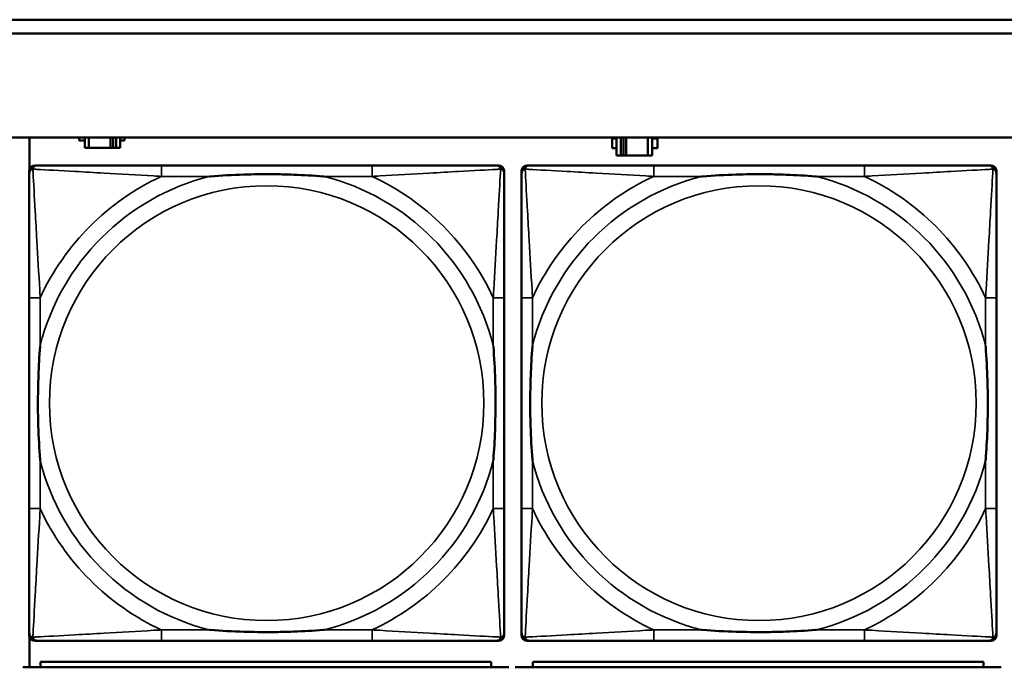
# Model space of a CAD drawing. Header units: inches. Extents: x 0.2 to 58.8, y 1.7 to 68.8.
# Tile 115 of 256: x 28 to 29.4, y 52.3 to 53.2. Entities that reach past the tile are written whole.
import ezdxf

# ---------------------------------------------------------------- set-up
doc = ezdxf.new("R2010")
doc.units = ezdxf.units.IN
doc.header["$MEASUREMENT"] = 0
doc.layers.add('Visible (ANSI)', color=7, linetype='Continuous', lineweight=50)
doc.layers.add('Visible Narrow (ANSI)', color=7, linetype='Continuous', lineweight=35)

msp = doc.modelspace()

# ---------------------------------------------------------------- linework, layer by layer
at = {"layer": 'Visible (ANSI)'}
for p, q in [((22.2594, 53.2363), (29.6465, 53.2363)), ((29.6465, 53.2163), (22.2594, 53.2163)), ((22.2594, 53.0663), (39.3535, 53.0663)), ((27.9794, 53.021), (27.9794, 53.0663)), ((28.0509, 53.0622), (28.0509, 53.0663)), ((28.059, 53.0663), (28.059, 53.0517)), ((28.0649, 53.0517), (28.0649, 53.0663)), ((28.0962, 53.0517), (28.0962, 53.0663)), ((28.1002, 53.0663), (28.1002, 53.0517)), ((28.1042, 53.0663), (28.1042, 53.0517)), ((28.11, 53.0517), (28.11, 53.0663)), ((28.1165, 53.0663), (28.1165, 53.0622)), ((28.8261, 53.0663), (28.8261, 53.0408)), ((28.8319, 53.0408), (28.8319, 53.0663)), ((28.8359, 53.0408), (28.8359, 53.0663)), ((28.84, 53.0663), (28.84, 53.0408)), ((28.8713, 53.0663), (28.8713, 53.0408)), ((28.8771, 53.0408), (28.8771, 53.0663)), ((28.059, 53.0622), (28.0509, 53.0622)), ((28.1165, 53.0622), (28.11, 53.0622)), ((28.8196, 53.0513), (28.8196, 53.0653)), ((28.8196, 53.0653), (28.8261, 53.0653)), ((28.8771, 53.0653), (28.8852, 53.0653)), ((28.8852, 53.0653), (28.8852, 53.0513)), ((28.059, 53.0517), (28.0649, 53.0517)), ((28.0962, 53.0517), (28.0649, 53.0517)), ((28.1002, 53.0517), (28.0962, 53.0517)), ((28.1042, 53.0517), (28.1002, 53.0517)), ((28.1042, 53.0517), (28.11, 53.0517)), ((28.8261, 53.0513), (28.8196, 53.0513)), ((28.8261, 53.0408), (28.8319, 53.0408)), ((28.8359, 53.0408), (28.8319, 53.0408)), ((28.84, 53.0408), (28.8359, 53.0408)), ((28.8713, 53.0408), (28.84, 53.0408)), ((28.8713, 53.0408), (28.8771, 53.0408)), ((28.8852, 53.0513), (28.8771, 53.0513)), ((27.9868, 53.0262), (27.9907, 53.0262)), ((28.4734, 53.0262), (28.1695, 53.0262)), ((28.6521, 53.0262), (28.6561, 53.0262)), ((28.6968, 53.0262), (28.7007, 53.0262)), ((29.1834, 53.0262), (28.8795, 53.0262)), ((29.3621, 53.0262), (29.3661, 53.0262)), ((27.9789, 52.349), (27.9789, 53.0183)), ((28.6639, 53.0183), (28.6639, 53.0144)), ((28.6889, 52.349), (28.6889, 53.0183)), ((29.3739, 53.0183), (29.3739, 53.0144)), ((27.9789, 52.8357), (27.9789, 52.5317)), ((28.6639, 52.5317), (28.6639, 52.8357)), ((28.6889, 52.8357), (28.6889, 52.5317)), ((29.3739, 52.5317), (29.3739, 52.8357)), ((27.9794, 52.303), (27.9794, 52.3464)), ((28.6639, 52.353), (28.6639, 52.349)), ((29.3739, 52.353), (29.3739, 52.349)), ((28.6561, 52.3412), (27.9868, 52.3412)), ((28.1695, 52.3412), (28.4734, 52.3412)), ((29.3661, 52.3412), (28.6968, 52.3412)), ((28.8795, 52.3412), (29.1834, 52.3412)), ((28.6707, 52.303), (27.9697, 52.303)), ((28.6452, 52.311), (27.9952, 52.311)), ((27.9952, 52.303), (27.9952, 52.311)), ((28.6452, 52.311), (28.6452, 52.303)), ((29.3807, 52.303), (28.6797, 52.303)), ((29.3552, 52.311), (28.7052, 52.311)), ((28.7052, 52.303), (28.7052, 52.311)), ((29.3552, 52.311), (29.3552, 52.303))]:
    msp.add_line(p, q, dxfattribs=at)
for centre, radius, start, end in [((27.9907, 53.0144), 0.0118, 90, 180), ((27.9868, 53.0183), 0.00787, 90, 180), ((28.6521, 53.0144), 0.0118, 0, 90), ((28.6561, 53.0183), 0.00787, 0, 90), ((28.7007, 53.0144), 0.0118, 90, 180), ((28.6968, 53.0183), 0.00787, 90, 180), ((29.3621, 53.0144), 0.0118, 0, 90), ((29.3661, 53.0183), 0.00787, 0, 90), ((27.9907, 52.353), 0.0118, 180, 270), ((27.9868, 52.349), 0.00787, 180, 270), ((28.6521, 52.353), 0.0118, 270, 360), ((28.6561, 52.349), 0.00787, 270, 0), ((28.7007, 52.353), 0.0118, 180, 270), ((28.6968, 52.349), 0.00787, 180, 270), ((29.3621, 52.353), 0.0118, 270, 360), ((29.3661, 52.349), 0.00787, 270, 0)]:
    msp.add_arc(centre, radius, start, end, dxfattribs=at)
for points, knots in [([(28.1695, 53.0262), (28.1659, 53.0262), (28.1623, 53.0262), (28.1587, 53.0262), (28.1255, 53.0262), (28.0918, 53.0262), (28.0609, 53.0262), (28.034, 53.0262), (28.0084, 53.0262), (27.995, 53.0262), (27.9934, 53.0262), (27.992, 53.0262), (27.9907, 53.0262)], [0, 0, 0, 0, 0.0272471, 0.0272471, 0.0272471, 0.2790553, 0.2790553, 0.2790553, 0.4988354, 0.4988354, 0.4988354, 0.5252205, 0.5252205, 0.5252205, 0.5252205]), ([(28.6521, 53.0262), (28.6373, 53.0262), (28.5957, 53.0262), (28.555, 53.0262), (28.5285, 53.0262), (28.5006, 53.0262), (28.4734, 53.0262)], [-0.5252205, -0.5252205, -0.5252205, -0.5252205, -0.20743, -0.20743, -0.20743, 0, 0, 0, 0]), ([(28.8795, 53.0262), (28.8759, 53.0262), (28.8723, 53.0262), (28.8687, 53.0262), (28.8355, 53.0262), (28.8018, 53.0262), (28.7709, 53.0262), (28.744, 53.0262), (28.7184, 53.0262), (28.705, 53.0262), (28.7034, 53.0262), (28.702, 53.0262), (28.7007, 53.0262)], [0, 0, 0, 0, 0.0272471, 0.0272471, 0.0272471, 0.2790553, 0.2790553, 0.2790553, 0.4988354, 0.4988354, 0.4988354, 0.5252205, 0.5252205, 0.5252205, 0.5252205]), ([(29.3621, 53.0262), (29.3473, 53.0262), (29.3057, 53.0262), (29.265, 53.0262), (29.2385, 53.0262), (29.2106, 53.0262), (29.1834, 53.0262)], [-0.5252205, -0.5252205, -0.5252205, -0.5252205, -0.20743, -0.20743, -0.20743, 0, 0, 0, 0]), ([(27.9789, 53.0144), (27.9789, 52.9995), (27.9789, 52.9579), (27.9789, 52.9173), (27.9789, 52.8907), (27.9789, 52.8629), (27.9789, 52.8357)], [-0.5252205, -0.5252205, -0.5252205, -0.5252205, -0.20743, -0.20743, -0.20743, 0, 0, 0, 0]), ([(28.2387, 53.0105), (28.2391, 53.0105), (28.2396, 53.0105), (28.2561, 53.0118), (28.2721, 53.0126), (28.2951, 53.0133), (28.3018, 53.0135), (28.311, 53.0136), (28.3134, 53.0136), (28.3175, 53.0136), (28.3191, 53.0136), (28.3222, 53.0136), (28.3238, 53.0136), (28.3273, 53.0136), (28.3294, 53.0136), (28.3356, 53.0136), (28.3397, 53.0135), (28.3494, 53.0133), (28.355, 53.0131), (28.3748, 53.0124), (28.3888, 53.0116), (28.4033, 53.0105), (28.4037, 53.0105), (28.4042, 53.0105)], [-0.416114, -0.416114, -0.416114, -0.416114, -0.4127691, -0.4127691, -0.2896446, -0.2896446, -0.2388934, -0.2388934, -0.2201881, -0.2201881, -0.2080204, -0.2080204, -0.196499, -0.196499, -0.1809939, -0.1809939, -0.149741, -0.149741, -0.1073162, -0.1073162, 0, 0, 0.0033356, 0.0033356, 0.0033356, 0.0033356]), ([(28.6639, 52.8357), (28.6639, 52.8392), (28.6639, 52.8428), (28.6639, 52.8464), (28.6639, 52.8796), (28.6639, 52.9133), (28.6639, 52.9442), (28.6639, 52.9711), (28.6639, 52.9967), (28.6639, 53.0101), (28.6639, 53.0117), (28.6639, 53.0132), (28.6639, 53.0144)], [0, 0, 0, 0, 0.0272471, 0.0272471, 0.0272471, 0.2790553, 0.2790553, 0.2790553, 0.4988354, 0.4988354, 0.4988354, 0.5252205, 0.5252205, 0.5252205, 0.5252205]), ([(28.6889, 53.0144), (28.6889, 52.9995), (28.6889, 52.9579), (28.6889, 52.9173), (28.6889, 52.8907), (28.6889, 52.8629), (28.6889, 52.8357)], [-0.5252205, -0.5252205, -0.5252205, -0.5252205, -0.20743, -0.20743, -0.20743, 0, 0, 0, 0]), ([(28.9487, 53.0105), (28.9491, 53.0105), (28.9496, 53.0105), (28.9661, 53.0118), (28.9821, 53.0126), (29.0051, 53.0133), (29.0118, 53.0135), (29.021, 53.0136), (29.0234, 53.0136), (29.0275, 53.0136), (29.0291, 53.0136), (29.0322, 53.0136), (29.0338, 53.0136), (29.0373, 53.0136), (29.0394, 53.0136), (29.0456, 53.0136), (29.0497, 53.0135), (29.0594, 53.0133), (29.065, 53.0131), (29.0848, 53.0124), (29.0988, 53.0116), (29.1133, 53.0105), (29.1137, 53.0105), (29.1142, 53.0105)], [-0.416114, -0.416114, -0.416114, -0.416114, -0.4127691, -0.4127691, -0.2896446, -0.2896446, -0.2388934, -0.2388934, -0.2201881, -0.2201881, -0.2080204, -0.2080204, -0.196499, -0.196499, -0.1809939, -0.1809939, -0.149741, -0.149741, -0.1073162, -0.1073162, 0, 0, 0.0033356, 0.0033356, 0.0033356, 0.0033356]), ([(29.3739, 52.8357), (29.3739, 52.8392), (29.3739, 52.8428), (29.3739, 52.8464), (29.3739, 52.8796), (29.3739, 52.9133), (29.3739, 52.9442), (29.3739, 52.9711), (29.3739, 52.9967), (29.3739, 53.0101), (29.3739, 53.0117), (29.3739, 53.0132), (29.3739, 53.0144)], [0, 0, 0, 0, 0.0272471, 0.0272471, 0.0272471, 0.2790553, 0.2790553, 0.2790553, 0.4988354, 0.4988354, 0.4988354, 0.5252205, 0.5252205, 0.5252205, 0.5252205]), ([(27.9947, 52.601), (27.9946, 52.6014), (27.9946, 52.6018), (27.9934, 52.6183), (27.9925, 52.6344), (27.9918, 52.6573), (27.9916, 52.664), (27.9915, 52.6732), (27.9915, 52.6757), (27.9915, 52.6798), (27.9915, 52.6814), (27.9915, 52.6845), (27.9915, 52.686), (27.9915, 52.6896), (27.9915, 52.6916), (27.9916, 52.6978), (27.9916, 52.702), (27.9918, 52.7117), (27.992, 52.7173), (27.9927, 52.7371), (27.9935, 52.7511), (27.9946, 52.7656), (27.9946, 52.766), (27.9947, 52.7664)], [-0.416114, -0.416114, -0.416114, -0.416114, -0.4127691, -0.4127691, -0.2896446, -0.2896446, -0.2388934, -0.2388934, -0.2201881, -0.2201881, -0.2080204, -0.2080204, -0.196499, -0.196499, -0.1809939, -0.1809939, -0.149741, -0.149741, -0.1073162, -0.1073162, 0, 0, 0.0033356, 0.0033356, 0.0033356, 0.0033356]), ([(28.6482, 52.7664), (28.6482, 52.766), (28.6483, 52.7656), (28.6495, 52.7491), (28.6504, 52.733), (28.6511, 52.7101), (28.6512, 52.7034), (28.6513, 52.6942), (28.6514, 52.6917), (28.6514, 52.6876), (28.6514, 52.686), (28.6514, 52.6829), (28.6514, 52.6814), (28.6514, 52.6778), (28.6514, 52.6757), (28.6513, 52.6696), (28.6512, 52.6654), (28.651, 52.6557), (28.6509, 52.6501), (28.6502, 52.6303), (28.6494, 52.6163), (28.6483, 52.6018), (28.6482, 52.6014), (28.6482, 52.601)], [-0.416114, -0.416114, -0.416114, -0.416114, -0.4127691, -0.4127691, -0.2896446, -0.2896446, -0.2388934, -0.2388934, -0.2201881, -0.2201881, -0.2080204, -0.2080204, -0.196499, -0.196499, -0.1809939, -0.1809939, -0.149741, -0.149741, -0.1073162, -0.1073162, 0, 0, 0.0033356, 0.0033356, 0.0033356, 0.0033356]), ([(28.7047, 52.601), (28.7046, 52.6014), (28.7046, 52.6018), (28.7034, 52.6183), (28.7025, 52.6344), (28.7018, 52.6573), (28.7016, 52.664), (28.7015, 52.6732), (28.7015, 52.6757), (28.7015, 52.6798), (28.7015, 52.6814), (28.7015, 52.6845), (28.7015, 52.686), (28.7015, 52.6896), (28.7015, 52.6916), (28.7016, 52.6978), (28.7016, 52.702), (28.7018, 52.7117), (28.702, 52.7173), (28.7027, 52.7371), (28.7035, 52.7511), (28.7046, 52.7656), (28.7046, 52.766), (28.7047, 52.7664)], [-0.416114, -0.416114, -0.416114, -0.416114, -0.4127691, -0.4127691, -0.2896446, -0.2896446, -0.2388934, -0.2388934, -0.2201881, -0.2201881, -0.2080204, -0.2080204, -0.196499, -0.196499, -0.1809939, -0.1809939, -0.149741, -0.149741, -0.1073162, -0.1073162, 0, 0, 0.0033356, 0.0033356, 0.0033356, 0.0033356]), ([(29.3582, 52.7664), (29.3582, 52.766), (29.3583, 52.7656), (29.3595, 52.7491), (29.3604, 52.733), (29.3611, 52.7101), (29.3612, 52.7034), (29.3613, 52.6942), (29.3614, 52.6917), (29.3614, 52.6876), (29.3614, 52.686), (29.3614, 52.6829), (29.3614, 52.6814), (29.3614, 52.6778), (29.3614, 52.6757), (29.3613, 52.6696), (29.3612, 52.6654), (29.361, 52.6557), (29.3609, 52.6501), (29.3602, 52.6303), (29.3594, 52.6163), (29.3583, 52.6018), (29.3582, 52.6014), (29.3582, 52.601)], [-0.416114, -0.416114, -0.416114, -0.416114, -0.4127691, -0.4127691, -0.2896446, -0.2896446, -0.2388934, -0.2388934, -0.2201881, -0.2201881, -0.2080204, -0.2080204, -0.196499, -0.196499, -0.1809939, -0.1809939, -0.149741, -0.149741, -0.1073162, -0.1073162, 0, 0, 0.0033356, 0.0033356, 0.0033356, 0.0033356]), ([(27.9789, 52.5317), (27.9789, 52.5045), (27.9789, 52.4767), (27.9789, 52.4501), (27.9789, 52.4095), (27.9789, 52.3679), (27.9789, 52.353)], [3.9382945, 3.9382945, 3.9382945, 3.9382945, 4.1457245, 4.1457245, 4.1457245, 4.463515, 4.463515, 4.463515, 4.463515]), ([(28.6639, 52.353), (28.6639, 52.3679), (28.6639, 52.4095), (28.6639, 52.4501), (28.6639, 52.4767), (28.6639, 52.5045), (28.6639, 52.5317)], [-0.5252205, -0.5252205, -0.5252205, -0.5252205, -0.20743, -0.20743, -0.20743, 0, 0, 0, 0]), ([(28.6889, 52.5317), (28.6889, 52.5045), (28.6889, 52.4767), (28.6889, 52.4501), (28.6889, 52.4095), (28.6889, 52.3679), (28.6889, 52.353)], [3.9382945, 3.9382945, 3.9382945, 3.9382945, 4.1457245, 4.1457245, 4.1457245, 4.463515, 4.463515, 4.463515, 4.463515]), ([(29.3739, 52.353), (29.3739, 52.3679), (29.3739, 52.4095), (29.3739, 52.4501), (29.3739, 52.4767), (29.3739, 52.5045), (29.3739, 52.5317)], [-0.5252205, -0.5252205, -0.5252205, -0.5252205, -0.20743, -0.20743, -0.20743, 0, 0, 0, 0]), ([(28.4042, 52.3569), (28.4037, 52.3569), (28.4033, 52.3569), (28.3888, 52.3558), (28.3748, 52.355), (28.355, 52.3543), (28.3494, 52.3541), (28.3397, 52.3539), (28.3356, 52.3538), (28.3294, 52.3538), (28.3273, 52.3538), (28.3238, 52.3538), (28.3222, 52.3538), (28.3191, 52.3538), (28.3175, 52.3538), (28.3134, 52.3538), (28.311, 52.3538), (28.3018, 52.3539), (28.2951, 52.3541), (28.2721, 52.3548), (28.2561, 52.3556), (28.2396, 52.3569), (28.2391, 52.3569), (28.2387, 52.3569)], [-0.4149464, -0.4149464, -0.4149464, -0.4149464, -0.41162, -0.41162, -0.3046026, -0.3046026, -0.2622958, -0.2622958, -0.23113, -0.23113, -0.215668, -0.215668, -0.2041787, -0.2041787, -0.1920448, -0.1920448, -0.1733916, -0.1733916, -0.1227817, -0.1227817, 0, 0, 0.0033356, 0.0033356, 0.0033356, 0.0033356]), ([(29.1142, 52.3569), (29.1137, 52.3569), (29.1133, 52.3569), (29.0988, 52.3558), (29.0848, 52.355), (29.065, 52.3543), (29.0594, 52.3541), (29.0497, 52.3539), (29.0456, 52.3538), (29.0394, 52.3538), (29.0373, 52.3538), (29.0338, 52.3538), (29.0322, 52.3538), (29.0291, 52.3538), (29.0275, 52.3538), (29.0234, 52.3538), (29.021, 52.3538), (29.0118, 52.3539), (29.0051, 52.3541), (28.9821, 52.3548), (28.9661, 52.3556), (28.9496, 52.3569), (28.9491, 52.3569), (28.9487, 52.3569)], [-0.4149464, -0.4149464, -0.4149464, -0.4149464, -0.41162, -0.41162, -0.3046026, -0.3046026, -0.2622958, -0.2622958, -0.23113, -0.23113, -0.215668, -0.215668, -0.2041787, -0.2041787, -0.1920448, -0.1920448, -0.1733916, -0.1733916, -0.1227817, -0.1227817, 0, 0, 0.0033356, 0.0033356, 0.0033356, 0.0033356]), ([(27.9907, 52.3412), (28.0056, 52.3412), (28.0472, 52.3412), (28.0879, 52.3412), (28.1144, 52.3412), (28.1423, 52.3412), (28.1695, 52.3412)], [-0.5252205, -0.5252205, -0.5252205, -0.5252205, -0.20743, -0.20743, -0.20743, 0, 0, 0, 0]), ([(28.4734, 52.3412), (28.5006, 52.3412), (28.5285, 52.3412), (28.555, 52.3412), (28.5957, 52.3412), (28.6373, 52.3412), (28.6521, 52.3412)], [3.9382945, 3.9382945, 3.9382945, 3.9382945, 4.1457245, 4.1457245, 4.1457245, 4.463515, 4.463515, 4.463515, 4.463515]), ([(28.7007, 52.3412), (28.7156, 52.3412), (28.7572, 52.3412), (28.7979, 52.3412), (28.8244, 52.3412), (28.8523, 52.3412), (28.8795, 52.3412)], [-0.5252205, -0.5252205, -0.5252205, -0.5252205, -0.20743, -0.20743, -0.20743, 0, 0, 0, 0]), ([(29.1834, 52.3412), (29.2106, 52.3412), (29.2385, 52.3412), (29.265, 52.3412), (29.3057, 52.3412), (29.3473, 52.3412), (29.3621, 52.3412)], [3.9382945, 3.9382945, 3.9382945, 3.9382945, 4.1457245, 4.1457245, 4.1457245, 4.463515, 4.463515, 4.463515, 4.463515])]:
    msp.add_open_spline(points, degree=3, knots=knots, dxfattribs=at)
at = {"layer": 'Visible Narrow (ANSI)'}
for p, q in [((28.1695, 53.0262), (28.1695, 53.0105)), ((28.4734, 53.0262), (28.4734, 53.0105)), ((28.8795, 53.0262), (28.8795, 53.0105)), ((29.1834, 53.0262), (29.1834, 53.0105)), ((28.1695, 53.0105), (28.2387, 53.0105)), ((28.4042, 53.0105), (28.4734, 53.0105)), ((28.8795, 53.0105), (28.9487, 53.0105)), ((29.1142, 53.0105), (29.1834, 53.0105)), ((27.9947, 52.8357), (27.9789, 52.8357)), ((27.9947, 52.7664), (27.9947, 52.8357)), ((28.6639, 52.8357), (28.6482, 52.8357)), ((28.6482, 52.8357), (28.6482, 52.7664)), ((28.7047, 52.8357), (28.6889, 52.8357)), ((28.7047, 52.7664), (28.7047, 52.8357)), ((29.3739, 52.8357), (29.3582, 52.8357)), ((29.3582, 52.8357), (29.3582, 52.7664)), ((27.9947, 52.5317), (27.9947, 52.601)), ((28.6482, 52.601), (28.6482, 52.5317)), ((28.7047, 52.5317), (28.7047, 52.601)), ((29.3582, 52.601), (29.3582, 52.5317)), ((27.9947, 52.5317), (27.9789, 52.5317)), ((28.6639, 52.5317), (28.6482, 52.5317)), ((28.7047, 52.5317), (28.6889, 52.5317)), ((29.3739, 52.5317), (29.3582, 52.5317)), ((28.1695, 52.3569), (28.1695, 52.3412)), ((28.2387, 52.3569), (28.1695, 52.3569)), ((28.4734, 52.3569), (28.4042, 52.3569)), ((28.4734, 52.3569), (28.4734, 52.3412)), ((28.8795, 52.3569), (28.8795, 52.3412)), ((28.9487, 52.3569), (28.8795, 52.3569)), ((29.1834, 52.3569), (29.1142, 52.3569)), ((29.1834, 52.3569), (29.1834, 52.3412))]:
    msp.add_line(p, q, dxfattribs=at)
for centre in [(28.3214, 52.6837), (29.0314, 52.6837)]:
    msp.add_circle(centre, 0.3133, dxfattribs=at)
for centre, radius, start, end in [((28.3214, 52.6837), 0.3371, 104.2103, 165.7897), ((28.3214, 52.6837), 0.3604, 114.9407, 155.0593), ((28.3214, 52.6837), 0.3371, 14.2103, 75.7897), ((28.3214, 52.6837), 0.3604, 24.9407, 65.0593), ((29.0314, 52.6837), 0.3371, 104.2103, 165.7897), ((29.0314, 52.6837), 0.3604, 114.9407, 155.0593), ((29.0314, 52.6837), 0.3371, 14.2103, 75.7897), ((29.0314, 52.6837), 0.3604, 24.9407, 65.0593), ((28.3214, 52.6837), 0.3371, 194.2103, 255.7897), ((28.3214, 52.6837), 0.3371, 284.2103, 345.7897), ((29.0314, 52.6837), 0.3371, 194.2103, 255.7897), ((29.0314, 52.6837), 0.3371, 284.2103, 345.7897), ((28.3214, 52.6837), 0.3604, 204.9407, 245.0593), ((28.3214, 52.6837), 0.3604, 294.9407, 335.0593), ((29.0314, 52.6837), 0.3604, 204.9407, 245.0593), ((29.0314, 52.6837), 0.3604, 294.9407, 335.0593)]:
    msp.add_arc(centre, radius, start, end, dxfattribs=at)
for points, knots in [([(27.9842, 53.0209), (27.9844, 53.0215), (27.9846, 53.0221), (27.9851, 53.0231), (27.9855, 53.0236), (27.9861, 53.0243), (27.9863, 53.0246), (27.9867, 53.0249), (27.9869, 53.025), (27.9872, 53.0253), (27.9875, 53.0254), (27.9881, 53.0257), (27.9886, 53.0259), (27.9896, 53.0261), (27.9901, 53.0262), (27.9907, 53.0262)], [-0.00012419, -0.00012419, -0.00012419, -0.00012419, 0.00449537, 0.00449537, 0.00977487, 0.00977487, 0.01307456, 0.01307456, 0.0147244, 0.0147244, 0.01736415, 0.01736415, 0.02158775, 0.02158775, 0.02627331, 0.02627331, 0.02627331, 0.02627331]), ([(28.6521, 53.0262), (28.6527, 53.0262), (28.6533, 53.0261), (28.6543, 53.0259), (28.6547, 53.0257), (28.6554, 53.0254), (28.6556, 53.0253), (28.656, 53.025), (28.6561, 53.0249), (28.6565, 53.0246), (28.6568, 53.0243), (28.6574, 53.0236), (28.6577, 53.0231), (28.6583, 53.0221), (28.6585, 53.0215), (28.6587, 53.0209)], [-0.02627331, -0.02627331, -0.02627331, -0.02627331, -0.02158775, -0.02158775, -0.01736415, -0.01736415, -0.0147244, -0.0147244, -0.01307456, -0.01307456, -0.00977487, -0.00977487, -0.00449537, -0.00449537, 0.00012419, 0.00012419, 0.00012419, 0.00012419]), ([(28.6942, 53.0209), (28.6944, 53.0215), (28.6946, 53.0221), (28.6951, 53.0231), (28.6955, 53.0236), (28.6961, 53.0243), (28.6963, 53.0246), (28.6967, 53.0249), (28.6969, 53.025), (28.6972, 53.0253), (28.6975, 53.0254), (28.6981, 53.0257), (28.6986, 53.0259), (28.6996, 53.0261), (28.7001, 53.0262), (28.7007, 53.0262)], [-0.00012419, -0.00012419, -0.00012419, -0.00012419, 0.00449537, 0.00449537, 0.00977487, 0.00977487, 0.01307456, 0.01307456, 0.0147244, 0.0147244, 0.01736415, 0.01736415, 0.02158775, 0.02158775, 0.02627331, 0.02627331, 0.02627331, 0.02627331]), ([(29.3621, 53.0262), (29.3627, 53.0262), (29.3633, 53.0261), (29.3643, 53.0259), (29.3647, 53.0257), (29.3654, 53.0254), (29.3656, 53.0253), (29.366, 53.025), (29.3661, 53.0249), (29.3665, 53.0246), (29.3668, 53.0243), (29.3674, 53.0236), (29.3677, 53.0231), (29.3683, 53.0221), (29.3685, 53.0215), (29.3687, 53.0209)], [-0.02627331, -0.02627331, -0.02627331, -0.02627331, -0.02158775, -0.02158775, -0.01736415, -0.01736415, -0.0147244, -0.0147244, -0.01307456, -0.01307456, -0.00977487, -0.00977487, -0.00449537, -0.00449537, 0.00012419, 0.00012419, 0.00012419, 0.00012419]), ([(27.9789, 53.0144), (27.9789, 53.015), (27.979, 53.0156), (27.9792, 53.0166), (27.9794, 53.017), (27.9797, 53.0177), (27.9799, 53.0179), (27.9801, 53.0183), (27.9802, 53.0184), (27.9806, 53.0188), (27.9808, 53.0191), (27.9815, 53.0197), (27.982, 53.02), (27.9831, 53.0205), (27.9836, 53.0208), (27.9842, 53.0209)], [-0.02627331, -0.02627331, -0.02627331, -0.02627331, -0.02158775, -0.02158775, -0.01736415, -0.01736415, -0.0147244, -0.0147244, -0.01307456, -0.01307456, -0.00977487, -0.00977487, -0.00449537, -0.00449537, 0.00012419, 0.00012419, 0.00012419, 0.00012419]), ([(27.9947, 52.8357), (27.9945, 52.8394), (27.9943, 52.8432), (27.9927, 52.8705), (27.9913, 52.8947), (27.9891, 52.9326), (27.9883, 52.9466), (27.9863, 52.9818), (27.9852, 53.002), (27.9844, 53.0174), (27.9843, 53.0192), (27.9842, 53.0209)], [0, 0, 0, 0, 0.0278591, 0.0278591, 0.201273, 0.201273, 0.3066357, 0.3066357, 0.475216, 0.475216, 0.5007189, 0.5007189, 0.5007189, 0.5007189]), ([(27.9842, 53.0209), (27.9859, 53.0208), (27.9877, 53.0207), (28.0032, 53.0199), (28.0233, 53.0188), (28.0585, 53.0169), (28.0726, 53.016), (28.1104, 53.0138), (28.1346, 53.0124), (28.162, 53.0109), (28.1657, 53.0107), (28.1695, 53.0105)], [-0.5007189, -0.5007189, -0.5007189, -0.5007189, -0.475216, -0.475216, -0.3066357, -0.3066357, -0.201273, -0.201273, -0.0278591, -0.0278591, 0, 0, 0, 0]), ([(28.4734, 53.0105), (28.4771, 53.0107), (28.4809, 53.0109), (28.5083, 53.0124), (28.5325, 53.0138), (28.5703, 53.016), (28.5843, 53.0169), (28.6196, 53.0188), (28.6397, 53.0199), (28.6551, 53.0207), (28.657, 53.0208), (28.6587, 53.0209)], [0, 0, 0, 0, 0.0278591, 0.0278591, 0.201273, 0.201273, 0.3066357, 0.3066357, 0.475216, 0.475216, 0.5007189, 0.5007189, 0.5007189, 0.5007189]), ([(28.6587, 53.0209), (28.6586, 53.0192), (28.6585, 53.0174), (28.6577, 53.002), (28.6566, 52.9818), (28.6546, 52.9466), (28.6538, 52.9326), (28.6516, 52.8947), (28.6501, 52.8705), (28.6486, 52.8432), (28.6484, 52.8394), (28.6482, 52.8357)], [-0.5007189, -0.5007189, -0.5007189, -0.5007189, -0.475216, -0.475216, -0.3066357, -0.3066357, -0.201273, -0.201273, -0.0278591, -0.0278591, 0, 0, 0, 0]), ([(28.6587, 53.0209), (28.6593, 53.0208), (28.6598, 53.0205), (28.6608, 53.02), (28.6613, 53.0197), (28.662, 53.0191), (28.6623, 53.0188), (28.6626, 53.0184), (28.6627, 53.0183), (28.663, 53.0179), (28.6631, 53.0177), (28.6635, 53.017), (28.6636, 53.0166), (28.6639, 53.0156), (28.6639, 53.015), (28.6639, 53.0144)], [-0.00012419, -0.00012419, -0.00012419, -0.00012419, 0.00449537, 0.00449537, 0.00977487, 0.00977487, 0.01307456, 0.01307456, 0.0147244, 0.0147244, 0.01736415, 0.01736415, 0.02158775, 0.02158775, 0.02627331, 0.02627331, 0.02627331, 0.02627331]), ([(28.6889, 53.0144), (28.6889, 53.015), (28.689, 53.0156), (28.6892, 53.0166), (28.6894, 53.017), (28.6897, 53.0177), (28.6899, 53.0179), (28.6901, 53.0183), (28.6902, 53.0184), (28.6906, 53.0188), (28.6908, 53.0191), (28.6915, 53.0197), (28.692, 53.02), (28.6931, 53.0205), (28.6936, 53.0208), (28.6942, 53.0209)], [-0.02627331, -0.02627331, -0.02627331, -0.02627331, -0.02158775, -0.02158775, -0.01736415, -0.01736415, -0.0147244, -0.0147244, -0.01307456, -0.01307456, -0.00977487, -0.00977487, -0.00449537, -0.00449537, 0.00012419, 0.00012419, 0.00012419, 0.00012419]), ([(28.7047, 52.8357), (28.7045, 52.8394), (28.7043, 52.8432), (28.7027, 52.8705), (28.7013, 52.8947), (28.6991, 52.9326), (28.6983, 52.9466), (28.6963, 52.9818), (28.6952, 53.002), (28.6944, 53.0174), (28.6943, 53.0192), (28.6942, 53.0209)], [0, 0, 0, 0, 0.0278591, 0.0278591, 0.201273, 0.201273, 0.3066357, 0.3066357, 0.475216, 0.475216, 0.5007189, 0.5007189, 0.5007189, 0.5007189]), ([(28.6942, 53.0209), (28.6959, 53.0208), (28.6977, 53.0207), (28.7132, 53.0199), (28.7333, 53.0188), (28.7685, 53.0169), (28.7826, 53.016), (28.8204, 53.0138), (28.8446, 53.0124), (28.872, 53.0109), (28.8757, 53.0107), (28.8795, 53.0105)], [-0.5007189, -0.5007189, -0.5007189, -0.5007189, -0.475216, -0.475216, -0.3066357, -0.3066357, -0.201273, -0.201273, -0.0278591, -0.0278591, 0, 0, 0, 0]), ([(29.1834, 53.0105), (29.1871, 53.0107), (29.1909, 53.0109), (29.2183, 53.0124), (29.2425, 53.0138), (29.2803, 53.016), (29.2943, 53.0169), (29.3296, 53.0188), (29.3497, 53.0199), (29.3651, 53.0207), (29.367, 53.0208), (29.3687, 53.0209)], [0, 0, 0, 0, 0.0278591, 0.0278591, 0.201273, 0.201273, 0.3066357, 0.3066357, 0.475216, 0.475216, 0.5007189, 0.5007189, 0.5007189, 0.5007189]), ([(29.3687, 53.0209), (29.3686, 53.0192), (29.3685, 53.0174), (29.3677, 53.002), (29.3666, 52.9818), (29.3646, 52.9466), (29.3638, 52.9326), (29.3616, 52.8947), (29.3601, 52.8705), (29.3586, 52.8432), (29.3584, 52.8394), (29.3582, 52.8357)], [-0.5007189, -0.5007189, -0.5007189, -0.5007189, -0.475216, -0.475216, -0.3066357, -0.3066357, -0.201273, -0.201273, -0.0278591, -0.0278591, 0, 0, 0, 0]), ([(29.3687, 53.0209), (29.3693, 53.0208), (29.3698, 53.0205), (29.3708, 53.02), (29.3713, 53.0197), (29.372, 53.0191), (29.3723, 53.0188), (29.3726, 53.0184), (29.3727, 53.0183), (29.373, 53.0179), (29.3731, 53.0177), (29.3735, 53.017), (29.3736, 53.0166), (29.3739, 53.0156), (29.3739, 53.015), (29.3739, 53.0144)], [-0.00012419, -0.00012419, -0.00012419, -0.00012419, 0.00449537, 0.00449537, 0.00977487, 0.00977487, 0.01307456, 0.01307456, 0.0147244, 0.0147244, 0.01736415, 0.01736415, 0.02158775, 0.02158775, 0.02627331, 0.02627331, 0.02627331, 0.02627331]), ([(27.9842, 52.3465), (27.9843, 52.3482), (27.9844, 52.35), (27.9852, 52.3654), (27.9863, 52.3856), (27.9883, 52.4208), (27.9891, 52.4348), (27.9913, 52.4727), (27.9927, 52.4969), (27.9943, 52.5242), (27.9945, 52.528), (27.9947, 52.5317)], [-4.4390134, -4.4390134, -4.4390134, -4.4390134, -4.4135105, -4.4135105, -4.2449302, -4.2449302, -4.1395675, -4.1395675, -3.9661536, -3.9661536, -3.9382945, -3.9382945, -3.9382945, -3.9382945]), ([(28.6482, 52.5317), (28.6484, 52.528), (28.6486, 52.5242), (28.6501, 52.4969), (28.6516, 52.4727), (28.6538, 52.4348), (28.6546, 52.4208), (28.6566, 52.3856), (28.6577, 52.3654), (28.6585, 52.35), (28.6586, 52.3482), (28.6587, 52.3465)], [0, 0, 0, 0, 0.0278591, 0.0278591, 0.201273, 0.201273, 0.3066357, 0.3066357, 0.475216, 0.475216, 0.5007189, 0.5007189, 0.5007189, 0.5007189]), ([(28.6942, 52.3465), (28.6943, 52.3482), (28.6944, 52.35), (28.6952, 52.3654), (28.6963, 52.3856), (28.6983, 52.4208), (28.6991, 52.4348), (28.7013, 52.4727), (28.7027, 52.4969), (28.7043, 52.5242), (28.7045, 52.528), (28.7047, 52.5317)], [-4.4390134, -4.4390134, -4.4390134, -4.4390134, -4.4135105, -4.4135105, -4.2449302, -4.2449302, -4.1395675, -4.1395675, -3.9661536, -3.9661536, -3.9382945, -3.9382945, -3.9382945, -3.9382945]), ([(29.3582, 52.5317), (29.3584, 52.528), (29.3586, 52.5242), (29.3601, 52.4969), (29.3616, 52.4727), (29.3638, 52.4348), (29.3646, 52.4208), (29.3666, 52.3856), (29.3677, 52.3654), (29.3685, 52.35), (29.3686, 52.3482), (29.3687, 52.3465)], [0, 0, 0, 0, 0.0278591, 0.0278591, 0.201273, 0.201273, 0.3066357, 0.3066357, 0.475216, 0.475216, 0.5007189, 0.5007189, 0.5007189, 0.5007189]), ([(28.1695, 52.3569), (28.1657, 52.3567), (28.162, 52.3565), (28.1346, 52.355), (28.1104, 52.3536), (28.0726, 52.3514), (28.0585, 52.3505), (28.0233, 52.3486), (28.0032, 52.3475), (27.9877, 52.3467), (27.9859, 52.3466), (27.9842, 52.3465)], [0, 0, 0, 0, 0.0278591, 0.0278591, 0.201273, 0.201273, 0.3066357, 0.3066357, 0.475216, 0.475216, 0.5007189, 0.5007189, 0.5007189, 0.5007189]), ([(28.6587, 52.3465), (28.657, 52.3466), (28.6551, 52.3467), (28.6397, 52.3475), (28.6196, 52.3486), (28.5843, 52.3505), (28.5703, 52.3514), (28.5325, 52.3536), (28.5083, 52.355), (28.4809, 52.3565), (28.4771, 52.3567), (28.4734, 52.3569)], [-4.4390134, -4.4390134, -4.4390134, -4.4390134, -4.4135105, -4.4135105, -4.2449302, -4.2449302, -4.1395675, -4.1395675, -3.9661536, -3.9661536, -3.9382945, -3.9382945, -3.9382945, -3.9382945]), ([(28.8795, 52.3569), (28.8757, 52.3567), (28.872, 52.3565), (28.8446, 52.355), (28.8204, 52.3536), (28.7826, 52.3514), (28.7685, 52.3505), (28.7333, 52.3486), (28.7132, 52.3475), (28.6977, 52.3467), (28.6959, 52.3466), (28.6942, 52.3465)], [0, 0, 0, 0, 0.0278591, 0.0278591, 0.201273, 0.201273, 0.3066357, 0.3066357, 0.475216, 0.475216, 0.5007189, 0.5007189, 0.5007189, 0.5007189]), ([(29.3687, 52.3465), (29.367, 52.3466), (29.3651, 52.3467), (29.3497, 52.3475), (29.3296, 52.3486), (29.2943, 52.3505), (29.2803, 52.3514), (29.2425, 52.3536), (29.2183, 52.355), (29.1909, 52.3565), (29.1871, 52.3567), (29.1834, 52.3569)], [-4.4390134, -4.4390134, -4.4390134, -4.4390134, -4.4135105, -4.4135105, -4.2449302, -4.2449302, -4.1395675, -4.1395675, -3.9661536, -3.9661536, -3.9382945, -3.9382945, -3.9382945, -3.9382945]), ([(27.9842, 52.3465), (27.9836, 52.3466), (27.9831, 52.3469), (27.982, 52.3474), (27.9815, 52.3477), (27.9808, 52.3483), (27.9806, 52.3486), (27.9802, 52.349), (27.9801, 52.3491), (27.9799, 52.3495), (27.9797, 52.3497), (27.9794, 52.3504), (27.9792, 52.3508), (27.979, 52.3518), (27.9789, 52.3524), (27.9789, 52.353)], [-0.00012419, -0.00012419, -0.00012419, -0.00012419, 0.00449537, 0.00449537, 0.00977487, 0.00977487, 0.01307456, 0.01307456, 0.0147244, 0.0147244, 0.01736415, 0.01736415, 0.02158775, 0.02158775, 0.02627331, 0.02627331, 0.02627331, 0.02627331]), ([(27.9907, 52.3412), (27.9901, 52.3412), (27.9896, 52.3413), (27.9886, 52.3415), (27.9881, 52.3417), (27.9875, 52.342), (27.9872, 52.3421), (27.9869, 52.3424), (27.9867, 52.3425), (27.9863, 52.3428), (27.9861, 52.3431), (27.9855, 52.3438), (27.9851, 52.3443), (27.9846, 52.3453), (27.9844, 52.3459), (27.9842, 52.3465)], [-0.02627331, -0.02627331, -0.02627331, -0.02627331, -0.02158775, -0.02158775, -0.01736415, -0.01736415, -0.0147244, -0.0147244, -0.01307456, -0.01307456, -0.00977487, -0.00977487, -0.00449537, -0.00449537, 0.00012419, 0.00012419, 0.00012419, 0.00012419]), ([(28.6587, 52.3465), (28.6585, 52.3459), (28.6583, 52.3453), (28.6577, 52.3443), (28.6574, 52.3438), (28.6568, 52.3431), (28.6565, 52.3428), (28.6561, 52.3425), (28.656, 52.3424), (28.6556, 52.3421), (28.6554, 52.342), (28.6547, 52.3417), (28.6543, 52.3415), (28.6533, 52.3413), (28.6527, 52.3412), (28.6521, 52.3412)], [-0.00012419, -0.00012419, -0.00012419, -0.00012419, 0.00449537, 0.00449537, 0.00977487, 0.00977487, 0.01307456, 0.01307456, 0.0147244, 0.0147244, 0.01736415, 0.01736415, 0.02158775, 0.02158775, 0.02627331, 0.02627331, 0.02627331, 0.02627331]), ([(28.6639, 52.353), (28.6639, 52.3524), (28.6639, 52.3518), (28.6636, 52.3508), (28.6635, 52.3504), (28.6631, 52.3497), (28.663, 52.3495), (28.6627, 52.3491), (28.6626, 52.349), (28.6623, 52.3486), (28.662, 52.3483), (28.6613, 52.3477), (28.6608, 52.3474), (28.6598, 52.3469), (28.6593, 52.3466), (28.6587, 52.3465)], [-0.02627331, -0.02627331, -0.02627331, -0.02627331, -0.02158775, -0.02158775, -0.01736415, -0.01736415, -0.0147244, -0.0147244, -0.01307456, -0.01307456, -0.00977487, -0.00977487, -0.00449537, -0.00449537, 0.00012419, 0.00012419, 0.00012419, 0.00012419]), ([(28.6942, 52.3465), (28.6936, 52.3466), (28.6931, 52.3469), (28.692, 52.3474), (28.6915, 52.3477), (28.6908, 52.3483), (28.6906, 52.3486), (28.6902, 52.349), (28.6901, 52.3491), (28.6899, 52.3495), (28.6897, 52.3497), (28.6894, 52.3504), (28.6892, 52.3508), (28.689, 52.3518), (28.6889, 52.3524), (28.6889, 52.353)], [-0.00012419, -0.00012419, -0.00012419, -0.00012419, 0.00449537, 0.00449537, 0.00977487, 0.00977487, 0.01307456, 0.01307456, 0.0147244, 0.0147244, 0.01736415, 0.01736415, 0.02158775, 0.02158775, 0.02627331, 0.02627331, 0.02627331, 0.02627331]), ([(28.7007, 52.3412), (28.7001, 52.3412), (28.6996, 52.3413), (28.6986, 52.3415), (28.6981, 52.3417), (28.6975, 52.342), (28.6972, 52.3421), (28.6969, 52.3424), (28.6967, 52.3425), (28.6963, 52.3428), (28.6961, 52.3431), (28.6955, 52.3438), (28.6951, 52.3443), (28.6946, 52.3453), (28.6944, 52.3459), (28.6942, 52.3465)], [-0.02627331, -0.02627331, -0.02627331, -0.02627331, -0.02158775, -0.02158775, -0.01736415, -0.01736415, -0.0147244, -0.0147244, -0.01307456, -0.01307456, -0.00977487, -0.00977487, -0.00449537, -0.00449537, 0.00012419, 0.00012419, 0.00012419, 0.00012419]), ([(29.3687, 52.3465), (29.3685, 52.3459), (29.3683, 52.3453), (29.3677, 52.3443), (29.3674, 52.3438), (29.3668, 52.3431), (29.3665, 52.3428), (29.3661, 52.3425), (29.366, 52.3424), (29.3656, 52.3421), (29.3654, 52.342), (29.3647, 52.3417), (29.3643, 52.3415), (29.3633, 52.3413), (29.3627, 52.3412), (29.3621, 52.3412)], [-0.00012419, -0.00012419, -0.00012419, -0.00012419, 0.00449537, 0.00449537, 0.00977487, 0.00977487, 0.01307456, 0.01307456, 0.0147244, 0.0147244, 0.01736415, 0.01736415, 0.02158775, 0.02158775, 0.02627331, 0.02627331, 0.02627331, 0.02627331]), ([(29.3739, 52.353), (29.3739, 52.3524), (29.3739, 52.3518), (29.3736, 52.3508), (29.3735, 52.3504), (29.3731, 52.3497), (29.373, 52.3495), (29.3727, 52.3491), (29.3726, 52.349), (29.3723, 52.3486), (29.372, 52.3483), (29.3713, 52.3477), (29.3708, 52.3474), (29.3698, 52.3469), (29.3693, 52.3466), (29.3687, 52.3465)], [-0.02627331, -0.02627331, -0.02627331, -0.02627331, -0.02158775, -0.02158775, -0.01736415, -0.01736415, -0.0147244, -0.0147244, -0.01307456, -0.01307456, -0.00977487, -0.00977487, -0.00449537, -0.00449537, 0.00012419, 0.00012419, 0.00012419, 0.00012419])]:
    msp.add_open_spline(points, degree=3, knots=knots, dxfattribs=at)

doc.saveas('drawing.dxf')
